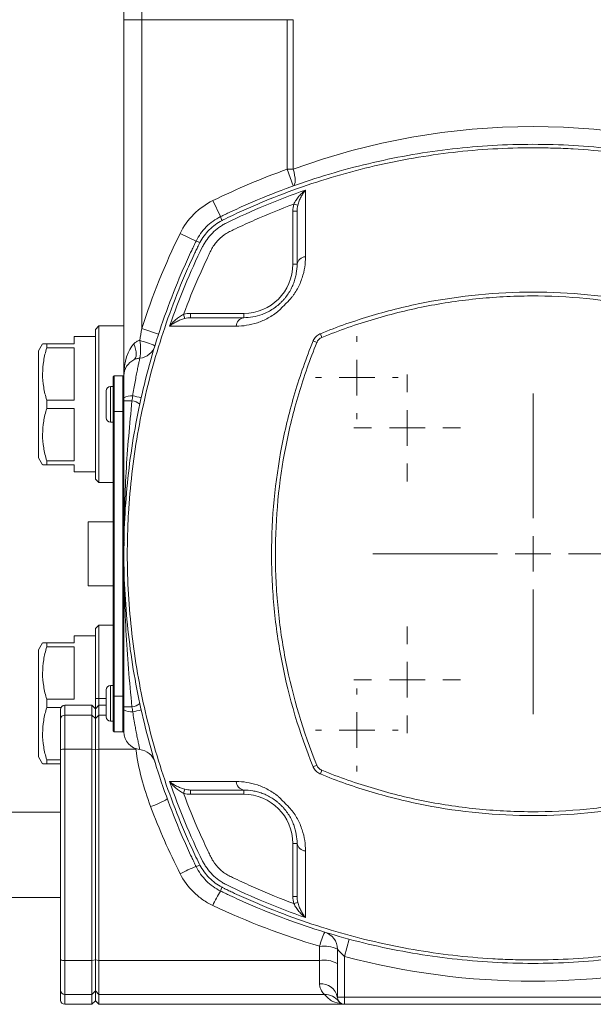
# Model space of a CAD drawing. Header units: millimetres. Extents: x 99 to 905, y -37 to 828.
# Tile 2 of 29: x 193 to 274, y -8 to 131. Entities that reach past the tile are written whole.
import ezdxf

# ---------------------------------------------------------------- set-up
doc = ezdxf.new("R2010")
doc.units = ezdxf.units.MM

# ---------------------------------------------------------------- blocks, each defined once
blk = doc.blocks.new('SW_CENTERMARKSYMBOL_19')
at = {"color": 0, "linetype": 'Continuous', "lineweight": 0}
for p, q in [((0, 5), (0, 22.5)), ((0, 0), (0, 2.5)), ((-5, 0), (-22.5, 0)), ((0, 0), (-2.5, 0)), ((0, 0), (0, -2.5)), ((0, 0), (2.5, 0)), ((5, 0), (22.5, 0)), ((0, -5), (0, -22.5))]:
    blk.add_line(p, q, dxfattribs=at)
blk = doc.blocks.new('SW_CENTERMARKSYMBOL_20')
at = {"color": 0, "linetype": 'Continuous', "lineweight": 0}
for p, q in [((0, 5), (0, 7.5)), ((0, 0), (0, 2.5)), ((-5, 0), (-7.5, 0)), ((0, 0), (-2.5, 0)), ((0, 0), (0, -2.5)), ((0, 0), (2.5, 0)), ((5, 0), (7.5, 0)), ((0, -5), (0, -7.5))]:
    blk.add_line(p, q, dxfattribs=at)
blk = doc.blocks.new('SW_CENTERMARKSYMBOL_23')
at = {"color": 0, "linetype": 'Continuous', "lineweight": 0}
for p, q in [((0, 5), (0, 5.82)), ((0, 0), (0, 2.5)), ((-5, 0), (-5.82, 0)), ((0, 0), (-2.5, 0)), ((0, 0), (0, -2.5)), ((0, 0), (2.5, 0)), ((5, 0), (5.82, 0)), ((0, -5), (0, -5.82))]:
    blk.add_line(p, q, dxfattribs=at)
blk = doc.blocks.new('SW_CENTERMARKSYMBOL_24')
at = {"color": 0, "linetype": 'Continuous', "lineweight": 0}
for p, q in [((0, 5), (0, 5.82)), ((0, 0), (0, 2.5)), ((-5, 0), (-5.82, 0)), ((0, 0), (-2.5, 0)), ((0, 0), (0, -2.5)), ((0, 0), (2.5, 0)), ((5, 0), (5.82, 0)), ((0, -5), (0, -5.82))]:
    blk.add_line(p, q, dxfattribs=at)
blk = doc.blocks.new('SW_CENTERMARKSYMBOL_27')
at = {"color": 0, "linetype": 'Continuous', "lineweight": 0}
for p, q in [((0, 5), (0, 7.5)), ((0, 0), (0, 2.5)), ((-5, 0), (-7.5, 0)), ((0, 0), (-2.5, 0)), ((0, 0), (0, -2.5)), ((0, 0), (2.5, 0)), ((5, 0), (7.5, 0)), ((0, -5), (0, -7.5))]:
    blk.add_line(p, q, dxfattribs=at)

msp = doc.modelspace()

# ---------------------------------------------------------------- linework, layer by layer
at = {"color": 7, "linetype": 'Continuous', "lineweight": 15}
for p, q in [((210.03, 155.12), (210.03, 130.56)), ((207.53, 130.56), (207.53, 153.06)), ((210.03, 130.56), (207.53, 130.56)), ((207.53, 80.56), (207.53, 130.56)), ((210.03, 130.56), (230.47, 130.56)), ((210.03, 130.56), (210.03, 87.18)), ((230.47, 130.56), (231.32, 130.56)), ((230.47, 109.56), (230.47, 130.56)), ((231.32, 130.56), (231.32, 109.56)), ((230.47, 109.56), (231.32, 107.21)), ((230.47, 109.56), (231.32, 109.56)), ((220.03, 105.15), (221.13, 102.91)), ((231.97, 104.5), (231.41, 104.66)), ((231.87, 103.67), (231.27, 103.67)), ((231.27, 96.22), (231.27, 103.67)), ((215.43, 100.56), (217.68, 99.46)), ((231.87, 96.22), (231.27, 96.22)), ((216.09, 88.62), (215.92, 89.18)), ((216.91, 88.72), (216.91, 89.32)), ((216.91, 89.32), (224.37, 89.32)), ((224.37, 88.72), (224.37, 89.32)), ((204.03, 87.56), (203.53, 87.06)), ((207.53, 87.56), (204.03, 87.56)), ((204.03, 87.56), (204.03, 65.56)), ((210.03, 87.18), (212.41, 86.41)), ((203.53, 86.06), (200.53, 86.06)), ((200.53, 85.06), (200.53, 86.06)), ((203.53, 66.06), (203.53, 87.06)), ((235.36, 85.94), (235.14, 86.47)), ((196.11, 85.06), (195.53, 84.06)), ((196.68, 84.48), (196.68, 85.06)), ((196.68, 85.06), (200.53, 85.06)), ((200.53, 84.48), (196.68, 84.48)), ((200.53, 77.14), (200.53, 84.48)), ((234.65, 85.23), (234.12, 85.45)), ((195.53, 69.06), (195.53, 84.06)), ((206.18, 80.56), (206.03, 80.41)), ((206.03, 75.56), (206.03, 80.41)), ((206.18, 80.56), (206.18, 75.56)), ((206.18, 80.56), (207.38, 80.56)), ((207.38, 75.56), (207.38, 80.56)), ((207.53, 80.41), (207.38, 80.56)), ((207.53, 77.48), (207.53, 80.56)), ((206.03, 79.06), (205.63, 79.06)), ((205.03, 76.56), (205.03, 78.46)), ((207.53, 77.48), (207.53, 75.56)), ((196.68, 75.98), (196.68, 77.14)), ((196.68, 77.14), (200.53, 77.14)), ((205.03, 74.66), (205.03, 76.56)), ((200.53, 75.98), (196.68, 75.98)), ((200.53, 68.64), (200.53, 75.98)), ((206.18, 75.56), (206.03, 75.56)), ((206.03, 35.56), (206.03, 75.56)), ((206.18, 75.56), (207.38, 75.56)), ((206.18, 75.56), (206.18, 35.56)), ((207.53, 75.56), (207.38, 75.56)), ((207.38, 35.56), (207.38, 75.56)), ((207.53, 75.56), (207.53, 55.73)), ((205.63, 74.06), (206.03, 74.06)), ((195.53, 69.06), (196.11, 68.06)), ((196.68, 68.06), (196.68, 68.64)), ((196.68, 68.64), (200.53, 68.64)), ((200.53, 68.06), (196.68, 68.06)), ((200.53, 67.06), (200.53, 68.06)), ((200.53, 67.06), (203.53, 67.06)), ((203.53, 66.06), (204.03, 65.56)), ((204.03, 65.56), (206.03, 65.56)), ((202.53, 60.06), (202.53, 51.06)), ((206.03, 60.06), (202.53, 60.06)), ((207.53, 55.38), (207.53, 35.56)), ((206.03, 51.06), (202.53, 51.06)), ((204.03, 45.56), (203.53, 45.06)), ((203.53, 35.24), (203.53, 45.06)), ((206.03, 45.56), (204.03, 45.56)), ((204.03, 45.56), (204.03, 35.27)), ((196.11, 43.06), (195.53, 42.06)), ((196.68, 42.48), (196.68, 43.06)), ((196.68, 43.06), (200.53, 43.06)), ((203.53, 44.06), (200.53, 44.06)), ((200.53, 43.06), (200.53, 44.06)), ((195.53, 27.06), (195.53, 42.06)), ((200.53, 42.48), (196.68, 42.48)), ((200.53, 35.14), (200.53, 42.48)), ((205.03, 34.56), (205.03, 36.46)), ((206.03, 37.06), (205.63, 37.06)), ((196.68, 33.98), (196.68, 35.14)), ((196.68, 35.14), (200.53, 35.14)), ((203.53, 35.24), (204.03, 35.27)), ((203.53, 33.81), (203.53, 35.24)), ((204.03, 35.27), (204.03, 34.31)), ((206.18, 35.56), (206.03, 35.56)), ((206.03, 30.71), (206.03, 35.56)), ((206.18, 35.56), (207.38, 35.56)), ((206.18, 35.56), (206.18, 30.56)), ((207.53, 35.56), (207.38, 35.56)), ((207.38, 30.56), (207.38, 35.56)), ((207.53, 35.56), (207.53, 33.64)), ((198.69, 33.98), (196.68, 33.98)), ((198.63, 32.33), (198.63, 33.71)), ((203.03, 34.31), (199.23, 34.31)), ((203.53, 33.81), (203.03, 34.31)), ((203.03, 32.92), (203.03, 34.31)), ((204.03, 34.31), (203.53, 33.81)), ((203.53, 32.43), (203.53, 33.81)), ((205.03, 34.31), (204.03, 34.31)), ((204.03, 34.31), (204.03, 32.92)), ((205.03, 32.66), (205.03, 34.56)), ((207.53, 30.56), (207.53, 33.64)), ((198.63, 28.03), (198.63, 32.33)), ((199.23, 32.92), (199.23, 28.14)), ((199.23, 32.92), (203.03, 32.92)), ((203.03, 28.14), (203.03, 32.92)), ((203.53, 32.43), (203.03, 32.92)), ((204.03, 32.92), (203.53, 32.43)), ((203.53, 28.05), (203.53, 32.43)), ((204.03, 32.92), (204.03, 28.14)), ((205.63, 32.06), (206.03, 32.06)), ((206.03, 30.71), (206.18, 30.56)), ((206.18, 30.56), (207.38, 30.56)), ((207.38, 30.56), (207.53, 30.71)), ((198.63, -1.41), (198.63, 28.03)), ((199.23, 28.14), (199.23, -1.52)), ((199.23, 28.14), (203.03, 28.14)), ((203.03, -1.52), (203.03, 28.14)), ((203.53, 28.05), (203.03, 28.14)), ((204.03, 28.14), (203.53, 28.05)), ((203.53, -1.43), (203.53, 28.05)), ((204.03, 28.14), (204.03, -1.52)), ((204.03, 28.14), (209.21, 28.14)), ((195.53, 27.06), (196.11, 26.06)), ((196.68, 26.06), (196.68, 26.64)), ((196.68, 26.64), (198.63, 26.64)), ((198.63, 26.06), (196.68, 26.06)), ((234.65, 25.89), (234.12, 25.67)), ((235.36, 25.18), (235.14, 24.65)), ((216.09, 22.5), (215.92, 21.94)), ((216.91, 22.4), (216.91, 21.8)), ((224.37, 22.4), (224.37, 21.8)), ((224.37, 21.8), (216.91, 21.8)), ((198.63, 19.31), (186.23, 19.31)), ((231.87, 14.9), (231.27, 14.9)), ((231.27, 7.45), (231.27, 14.9)), ((186.23, 7.31), (198.63, 7.31)), ((231.87, 7.45), (231.27, 7.45)), ((231.97, 6.62), (231.41, 6.46)), ((238.53, -0.96), (239.17, 1.46)), ((235.03, -1.52), (235.03, 0.45)), ((237.53, -6.69), (237.53, 0.05)), ((238.53, -0.96), (238.53, -6.69)), ((198.63, -5.71), (198.63, -1.41)), ((199.23, -1.52), (203.03, -1.52)), ((199.23, -1.52), (199.23, -6.3)), ((203.53, -1.43), (203.03, -1.52)), ((203.03, -6.3), (203.03, -1.52)), ((204.03, -1.52), (203.53, -1.43)), ((203.53, -5.81), (203.53, -1.43)), ((204.03, -1.52), (235.03, -1.52)), ((204.03, -1.52), (204.03, -6.3)), ((235.03, -4.84), (235.03, -1.52)), ((198.63, -7.09), (198.63, -5.71)), ((199.23, -6.3), (203.03, -6.3)), ((203.53, -5.81), (203.03, -6.3)), ((203.03, -7.69), (203.03, -6.3)), ((204.03, -6.3), (203.53, -5.81)), ((203.53, -7.19), (203.53, -5.81)), ((204.03, -6.3), (235.71, -6.3)), ((204.03, -6.3), (204.03, -7.69)), ((237.53, -6.69), (238.53, -6.69)), ((238.53, -7.69), (238.53, -6.69)), ((238.53, -6.69), (291.53, -6.69)), ((199.23, -7.69), (203.03, -7.69)), ((203.03, -7.69), (203.53, -7.19)), ((203.53, -7.19), (204.03, -7.69)), ((204.03, -7.69), (238.53, -7.69)), ((291.53, -7.69), (238.53, -7.69))]:
    msp.add_line(p, q, dxfattribs=at)
at = {"color": 8, "linetype": 'Continuous', "lineweight": 15}
for p, q in [((205.63, 74.06), (205.63, 79.06)), ((207.53, 55.98), (207.55, 57.3)), ((205.63, 32.06), (205.63, 37.06)), ((204.03, 35.27), (205.03, 35.27)), ((199.23, 34.31), (199.23, 32.92)), ((204.03, 32.92), (205.03, 32.92)), ((209.21, 28.14), (209.34, 28.16)), ((199.23, -6.3), (199.23, -7.69))]:
    msp.add_line(p, q, dxfattribs=at)
at = {"color": 7, "linetype": 'Continuous', "lineweight": 15, "flags": 128}
for points in [[(231.32, 109.56), (231.44, 109.13), (231.53, 108.72), (231.58, 108.33), (231.6, 107.98), (231.58, 107.69), (231.53, 107.46), (231.44, 107.29), (231.32, 107.21)], [(208.94, 82.81), (209.08, 82.92), (209.18, 83.09), (209.24, 83.32), (209.26, 83.6), (209.24, 83.93), (209.18, 84.28), (209.08, 84.67), (208.94, 85.06)]]:
    msp.add_lwpolyline(points, dxfattribs=at)
at = {"color": 7, "linetype": 'Continuous', "lineweight": 15}
for centre, radius, start, end in [((265.03, 13.06), 102.5, 109.7012, 116.0413), ((224.42, 96.17), 10, 116.0413, 153.9587), ((223.03, 103.28), 1.94, 191.1768, 208.1173), ((307.53, 55.56), 102.5, 153.9587, 162.0302), ((217.31, 97.58), 1.92, 61.865, 78.9689), ((233.11, 96.01), 1.26, 92.5837, 170.382), ((224.37, 96.22), 6.9, 270, 360), ((224.58, 87.48), 1.26, 99.6183, 177.4163), ((205.11, 68.48), 17.66, 67.4023, 74.709), ((202.97, 84.28), 6.91, 349.6572, 10.3428), ((209.51, 85.52), 2.5, 275.9169, 342.979), ((210.03, 80.56), 2.5, 115.8419, 180), ((205.63, 78.46), 0.6, 90, 180), ((208.58, 75.56), 2.19, 84.9259, 118.6559), ((204.11, 56.02), 22.22, 74.7525, 77.8914), ((208.48, 62.49), 14.57, 89.2508, 93.7471), ((208.42, 75.07), 2, 48.1601, 82.865), ((205.63, 74.66), 0.6, 180, 270), ((205.63, 36.46), 0.6, 90, 180), ((199.23, 33.71), 0.6, 90, 180), ((208.48, 48.63), 14.57, 266.2529, 270.7492), ((208.58, 35.56), 2.19, 241.3441, 275.0741), ((208.42, 36.05), 2, 277.135, 311.8399), ((204.11, 55.1), 22.22, 282.1086, 285.2475), ((199.22, 32.33), 0.595, 89.5035, 179.4948), ((205.63, 32.66), 0.6, 180, 270), ((210.03, 30.56), 2.5, 180, 264.0331), ((199.08, 27.25), 0.904, 80.7828, 120.2208), ((209.51, 25.59), 2.5, 17.0028, 84.0331), ((224.58, 23.64), 1.26, 182.5837, 260.382), ((209.04, 28.11), 8.33, 285.6289, 303.4537), ((224.37, 14.9), 6.9, 360, 90), ((233.11, 15.11), 1.26, 189.6183, 267.4163), ((224.99, -7.52), 20.53, 110.8591, 117.7424), ((217.3, 13.56), 1.94, 281.1768, 298.1173), ((223.01, 7.84), 1.92, 151.865, 168.9689), ((233.13, 0.39), 14.33, 146.9178, 156.1349), ((245.25, -2.18), 10.56, 154.0405, 165.5583), ((235.03, 0.05), 2.5, 360, 72.9814), ((235.64, -3.74), 4.23, 63.4675, 98.2687), ((265.03, 98.06), 102.5, 255.0168, 284.9832), ((199.08, -0.63), 0.904, 239.7792, 279.2172), ((235.63, -5.24), 3.77, 59.7792, 99.2172), ((235.31, -7.07), 2.25, 9.8202, 97.2421), ((199.22, -5.71), 0.595, 180.5052, 270.4965), ((235.78, -8.72), 2.42, 36.4921, 91.7464), ((238.53, -6.69), 1, 180, 270), ((199.23, -7.09), 0.6, 180, 270)]:
    msp.add_arc(centre, radius, start, end, dxfattribs=at)
for centre, major_axis, ratio, start_param, end_param in [((265.03, 13.06), (0, 102.5), 0.97561, 5.939334, 6.627036), ((210.03, 80.56), (0, 5), 0.5, 0.451027, 1.570796)]:
    msp.add_ellipse(centre, major_axis=major_axis, ratio=ratio, start_param=start_param, end_param=end_param, dxfattribs=at)
for points, knots in [([(221.13, 102.91), (221.23, 102.96), (221.34, 103.01), (221.56, 103.12), (221.88, 103.27), (222.63, 103.63), (224.14, 104.33), (225.45, 104.9), (228.09, 106.01), (229.86, 106.69), (233.46, 107.97), (235.27, 108.55), (238.91, 109.61), (240.74, 110.08), (246.25, 111.35), (249.95, 111.99), (257.44, 112.84), (261.21, 113.06), (266.93, 113.06), (268.84, 113), (272.62, 112.79), (274.5, 112.63), (280.11, 111.99), (283.82, 111.35), (291.16, 109.66), (294.8, 108.6), (300.19, 106.69), (301.97, 106.01), (304.6, 104.9), (305.48, 104.52), (306.78, 103.93), (307.43, 103.63), (308.18, 103.27), (308.5, 103.12), (308.72, 103.01), (308.82, 102.96), (308.93, 102.91)], [0, 0, 0, 0, 0.003906, 0.003906, 0.007812, 0.015625, 0.03125, 0.0625, 0.0625, 0.125, 0.125, 0.1875, 0.1875, 0.25, 0.25, 0.375, 0.375, 0.5, 0.5, 0.5625, 0.5625, 0.625, 0.625, 0.75, 0.75, 0.875, 0.875, 0.9375, 0.9375, 0.96875, 0.96875, 0.984375, 0.992187, 0.996094, 0.996094, 1, 1, 1, 1]), ([(308.56, 102.46), (308.51, 102.49), (308.45, 102.52), (308.35, 102.57), (308.19, 102.65), (307.81, 102.83), (307.07, 103.18), (305.57, 103.88), (304.27, 104.44), (301.66, 105.54), (299.89, 106.22), (294.54, 108.12), (290.94, 109.17), (283.66, 110.86), (279.99, 111.5), (274.42, 112.14), (272.55, 112.3), (269.74, 112.47), (268.8, 112.51), (266.92, 112.56), (265.97, 112.57), (261.24, 112.57), (257.5, 112.36), (250.08, 111.5), (246.4, 110.86), (240.94, 109.6), (239.13, 109.12), (235.52, 108.07), (233.73, 107.49), (230.16, 106.22), (228.4, 105.54), (225.79, 104.44), (224.92, 104.06), (223.2, 103.28), (222.35, 102.88), (221.5, 102.46)], [0, 0, 0, 0, 0.001953, 0.001953, 0.003906, 0.007813, 0.015625, 0.03125, 0.0625, 0.0625, 0.125, 0.125, 0.25, 0.25, 0.375, 0.375, 0.4375, 0.4375, 0.46875, 0.46875, 0.5, 0.5, 0.625, 0.625, 0.75, 0.75, 0.8125, 0.8125, 0.875, 0.875, 0.9375, 0.9375, 0.96875, 0.96875, 1, 1, 1, 1]), ([(231.41, 104.66), (231.5, 104.87), (231.62, 105.06), (231.87, 105.42), (232, 105.6), (232.28, 105.92), (232.43, 106.08), (232.73, 106.37), (232.89, 106.5), (233.04, 106.63)], [0, 0, 0, 0, 0.25, 0.25, 0.5, 0.5, 0.75, 0.75, 1, 1, 1, 1]), ([(231.97, 104.5), (232.03, 104.72), (232.1, 104.92), (232.25, 105.31), (232.34, 105.5), (232.52, 105.85), (232.62, 106.02), (232.83, 106.34), (232.93, 106.49), (233.04, 106.63)], [0, 0, 0, 0, 0.25, 0.25, 0.5, 0.5, 0.75, 0.75, 1, 1, 1, 1]), ([(233.04, 106.63), (233.04, 105.23), (233.04, 103.74), (233.05, 100.61), (233.05, 98.98), (233.06, 97.27)], [0, 0, 0, 0, 0.5, 0.5, 1, 1, 1, 1]), ([(231.41, 104.66), (229.56, 103.98), (227.73, 103.24), (225.02, 102.04), (224.12, 101.63), (223.01, 101.1), (222.78, 100.99), (222.45, 100.83), (222.34, 100.78), (222.12, 100.66), (222.02, 100.6), (221.5, 100.27), (221.13, 99.97), (220.61, 99.43), (220.45, 99.24), (220.16, 98.84), (220.03, 98.64), (219.79, 98.22), (219.69, 98), (219.48, 97.57), (218.97, 96.49), (218.47, 95.4), (217.31, 92.76), (216.59, 90.98), (215.92, 89.18)], [0, 0, 0, 0, 0.25, 0.25, 0.375, 0.375, 0.40625, 0.40625, 0.421875, 0.421875, 0.4375, 0.4375, 0.5, 0.5, 0.53125, 0.53125, 0.5625, 0.5625, 0.59375, 0.59375, 0.625, 0.75, 0.75, 1, 1, 1, 1]), ([(217.68, 99.46), (217.86, 99.84), (218.08, 100.19), (218.55, 100.86), (218.82, 101.18), (219.7, 102.06), (220.38, 102.54), (221.13, 102.91)], [0, 0, 0, 0, 0.25, 0.25, 0.5, 0.5, 1, 1, 1, 1]), ([(221.32, 102.37), (220.66, 102.02), (220.06, 101.58), (219.27, 100.79), (219.03, 100.51), (218.59, 99.91), (218.39, 99.6), (218.22, 99.27)], [0, 0, 0, 0, 0.5, 0.5, 0.75, 0.75, 1, 1, 1, 1]), ([(221.5, 102.46), (221.5, 102.46), (221.5, 102.46), (221.5, 102.46), (221.44, 102.43), (221.38, 102.4), (221.32, 102.37)], [-0.0000000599, -0.0000000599, -0.0000000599, -0.0000000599, 0, 0, 0, 0.0002023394, 0.0002023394, 0.0002023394, 0.0002023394]), ([(218.59, 98.7), (218.68, 98.87), (218.78, 99.05), (218.99, 99.38), (219.1, 99.55), (219.44, 100.02), (219.7, 100.33), (220.26, 100.88), (220.56, 101.14), (221.04, 101.49), (221.2, 101.6), (221.54, 101.81), (221.72, 101.9), (221.89, 101.99)], [0, 0, 0, 0, 0.125, 0.125, 0.25, 0.25, 0.5, 0.5, 0.75, 0.75, 0.875, 0.875, 1, 1, 1, 1]), ([(217.68, 11.66), (217.63, 11.76), (217.58, 11.87), (217.47, 12.09), (217.32, 12.41), (216.96, 13.16), (216.26, 14.68), (215.69, 15.98), (214.58, 18.62), (213.9, 20.4), (212.62, 23.99), (212.04, 25.8), (210.98, 29.44), (210.51, 31.27), (209.24, 36.78), (208.6, 40.48), (207.75, 47.97), (207.53, 51.75), (207.53, 57.46), (207.58, 59.37), (207.8, 63.15), (207.96, 65.03), (208.6, 70.64), (209.24, 74.35), (210.93, 81.69), (211.99, 85.33), (213.89, 90.72), (214.58, 92.5), (215.69, 95.13), (216.07, 96.01), (216.66, 97.31), (216.96, 97.96), (217.32, 98.71), (217.47, 99.03), (217.58, 99.25), (217.63, 99.35), (217.68, 99.46)], [0, 0, 0, 0, 0.003906, 0.003906, 0.007813, 0.015625, 0.03125, 0.0625, 0.0625, 0.125, 0.125, 0.1875, 0.1875, 0.25, 0.25, 0.375, 0.375, 0.5, 0.5, 0.5625, 0.5625, 0.625, 0.625, 0.75, 0.75, 0.875, 0.875, 0.9375, 0.9375, 0.96875, 0.96875, 0.984375, 0.992188, 0.996094, 0.996094, 1, 1, 1, 1]), ([(218.12, 99.09), (218.1, 99.04), (218.07, 98.98), (218.02, 98.88), (217.94, 98.72), (217.76, 98.35), (217.41, 97.6), (216.71, 96.1), (216.14, 94.8), (215.05, 92.19), (214.36, 90.42), (212.47, 85.08), (211.41, 81.47), (209.73, 74.2), (209.09, 70.52), (208.45, 64.95), (208.28, 63.09), (208.12, 60.27), (208.08, 59.33), (208.03, 57.45), (208.01, 56.5), (208.01, 51.78), (208.23, 48.03), (209.09, 40.61), (209.72, 36.93), (210.99, 31.47), (211.46, 29.66), (212.52, 26.05), (213.1, 24.26), (214.36, 20.69), (215.05, 18.93), (216.15, 16.32), (216.52, 15.45), (217.3, 13.73), (217.71, 12.88), (218.12, 12.03)], [0, 0, 0, 0, 0.001953, 0.001953, 0.003906, 0.007812, 0.015625, 0.03125, 0.0625, 0.0625, 0.125, 0.125, 0.25, 0.25, 0.375, 0.375, 0.4375, 0.4375, 0.46875, 0.46875, 0.5, 0.5, 0.625, 0.625, 0.75, 0.75, 0.8125, 0.8125, 0.875, 0.875, 0.9375, 0.9375, 0.96875, 0.96875, 1, 1, 1, 1]), ([(218.22, 99.27), (218.19, 99.21), (218.15, 99.15), (218.12, 99.09), (218.12, 99.09), (218.12, 99.09), (218.12, 99.09)], [0, 0, 0, 0, 0.0002029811, 0.0002029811, 0.0002029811, 0.0002030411, 0.0002030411, 0.0002030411, 0.0002030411]), ([(233.06, 97.27), (233.06, 96.79), (233.02, 96.3), (232.87, 95.31), (232.75, 94.81), (232.41, 93.79), (232.19, 93.28), (231.78, 92.53), (231.62, 92.28), (231.37, 91.91), (231.29, 91.79), (231.11, 91.55), (231.01, 91.43), (230.91, 91.31)], [0, 0, 0, 0, 0.25, 0.25, 0.5, 0.5, 0.75, 0.75, 0.875, 0.875, 0.9375, 0.9375, 1, 1, 1, 1]), ([(224.37, 88.72), (224.78, 88.72), (225.21, 88.75), (226.07, 88.9), (226.51, 89.02), (227.19, 89.27), (227.42, 89.36), (227.87, 89.58), (228.1, 89.71), (228.55, 89.98), (228.77, 90.14), (229.1, 90.4), (229.21, 90.49), (229.43, 90.68), (229.54, 90.79), (229.76, 91.01), (229.87, 91.12), (230.02, 91.28), (230.07, 91.34), (230.16, 91.45), (230.2, 91.51), (230.42, 91.78), (230.58, 92.01), (230.87, 92.46), (230.99, 92.69), (231.22, 93.15), (231.31, 93.37), (231.48, 93.83), (231.56, 94.06), (231.67, 94.5), (231.72, 94.72), (231.84, 95.38), (231.87, 95.8), (231.87, 96.22)], [0, 0, 0, 0, 0.125, 0.125, 0.25, 0.25, 0.3125, 0.3125, 0.375, 0.375, 0.4375, 0.4375, 0.46875, 0.46875, 0.5, 0.5, 0.53125, 0.53125, 0.546875, 0.546875, 0.5625, 0.5625, 0.625, 0.625, 0.6875, 0.6875, 0.75, 0.75, 0.8125, 0.8125, 0.875, 0.875, 1, 1, 1, 1]), ([(230.91, 91.31), (230.78, 91.18), (230.64, 91.04), (230.37, 90.77), (230.24, 90.63), (229.96, 90.35), (229.82, 90.22), (229.54, 89.94), (229.41, 89.81), (229.28, 89.67)], [0, 0, 0, 0, 0.25, 0.25, 0.5, 0.5, 0.75, 0.75, 1, 1, 1, 1]), ([(235.14, 86.47), (236.33, 86.95), (237.53, 87.41), (239.96, 88.26), (241.19, 88.65), (244.87, 89.75), (247.35, 90.36), (254.84, 91.81), (259.9, 92.31), (270.19, 92.31), (275.26, 91.81), (281.52, 90.59), (282.77, 90.31), (285.25, 89.7), (286.49, 89.36), (290.19, 88.26), (292.61, 87.41), (294.99, 86.43)], [0, 0, 0, 0, 0.0625, 0.0625, 0.125, 0.125, 0.25, 0.25, 0.5, 0.5, 0.75, 0.75, 0.8125, 0.8125, 0.875, 0.875, 1, 1, 1, 1]), ([(295.57, 84.84), (295.51, 84.99), (295.45, 85.14), (295.32, 85.44), (295.23, 85.58), (295.05, 85.75), (294.99, 85.8), (294.85, 85.88), (294.77, 85.91), (294.55, 86), (294.39, 86.07), (293.64, 86.37), (293.03, 86.6), (291.19, 87.29), (289.96, 87.71), (287.47, 88.5), (286.22, 88.86), (283.7, 89.52), (282.43, 89.82), (276.09, 91.15), (270.95, 91.72), (264.43, 91.78), (263.12, 91.75), (260.53, 91.65), (259.24, 91.56), (255.38, 91.21), (252.82, 90.85), (247.75, 89.88), (245.23, 89.27), (241.49, 88.16), (240.25, 87.76), (237.79, 86.9), (236.56, 86.43), (235.36, 85.94)], [0, 0, 0, 0, 0.007813, 0.007813, 0.015625, 0.015625, 0.019531, 0.019531, 0.023438, 0.023438, 0.03125, 0.03125, 0.0625, 0.0625, 0.125, 0.125, 0.1875, 0.1875, 0.25, 0.25, 0.5, 0.5, 0.5625, 0.5625, 0.625, 0.625, 0.75, 0.75, 0.875, 0.875, 0.9375, 0.9375, 1, 1, 1, 1]), ([(215.92, 89.18), (215.72, 89.08), (215.53, 88.97), (215.16, 88.72), (214.99, 88.59), (214.66, 88.31), (214.51, 88.16), (214.22, 87.86), (214.08, 87.7), (213.96, 87.54)], [0, 0, 0, 0, 0.25, 0.25, 0.5, 0.5, 0.75, 0.75, 1, 1, 1, 1]), ([(216.09, 88.62), (215.87, 88.56), (215.67, 88.49), (215.28, 88.34), (215.09, 88.25), (214.73, 88.06), (214.57, 87.97), (214.25, 87.76), (214.1, 87.65), (213.96, 87.54)], [0, 0, 0, 0, 0.25, 0.25, 0.5, 0.5, 0.75, 0.75, 1, 1, 1, 1]), ([(216.91, 88.72), (218.06, 88.72), (219.26, 88.72), (221.75, 88.72), (223.03, 88.72), (224.37, 88.72)], [0, 0, 0, 0, 0.5, 0.5, 1, 1, 1, 1]), ([(229.28, 89.67), (228.81, 89.28), (228.31, 88.95), (227.56, 88.54), (227.31, 88.41), (226.8, 88.19), (226.55, 88.09), (225.78, 87.84), (225.28, 87.72), (224.29, 87.57), (223.8, 87.53), (223.32, 87.53)], [0, 0, 0, 0, 0.25, 0.25, 0.375, 0.375, 0.5, 0.5, 0.75, 0.75, 1, 1, 1, 1]), ([(223.32, 87.53), (221.61, 87.54), (219.97, 87.54), (216.85, 87.54), (215.36, 87.54), (213.96, 87.54)], [0, 0, 0, 0, 0.5, 0.5, 1, 1, 1, 1]), ([(234.15, 85.52), (234.2, 85.62), (234.26, 85.72), (234.39, 85.89), (234.46, 85.98), (234.69, 86.21), (234.87, 86.34), (235.06, 86.43)], [0, 0, 0, 0, 0.25, 0.25, 0.5, 0.5, 1, 1, 1, 1]), ([(235.36, 85.94), (235.28, 85.91), (235.2, 85.87), (235.05, 85.79), (234.98, 85.73), (234.86, 85.61), (234.8, 85.54), (234.74, 85.43), (234.72, 85.39), (234.68, 85.31), (234.66, 85.27), (234.65, 85.23)], [0, 0, 0, 0, 0.25, 0.25, 0.5, 0.5, 0.75, 0.75, 0.875, 0.875, 1, 1, 1, 1]), ([(235.06, 86.43), (235.06, 86.43), (235.06, 86.43), (235.06, 86.43), (235.09, 86.44), (235.12, 86.46), (235.14, 86.47)], [-0.00000006, -0.00000006, -0.00000006, -0.00000006, 0, 0, 0, 0.00008441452, 0.00008441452, 0.00008441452, 0.00008441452]), ([(196.68, 84.48), (196.5, 83.88), (196.36, 83.28), (196.16, 82.06), (196.11, 81.44), (196.1, 80.2), (196.16, 79.58), (196.36, 78.35), (196.5, 77.74), (196.68, 77.14)], [0, 0, 0, 0, 0.25, 0.25, 0.5, 0.5, 0.75, 0.75, 1, 1, 1, 1]), ([(196.16, 85.06), (196.14, 85.06), (196.1, 85.06), (196.37, 85.06), (196.63, 85.06), (196.68, 85.06)], [0, 0, 0, 0, 0.249651, 0.842173, 1, 1, 1, 1]), ([(208.94, 85.06), (209.05, 85.17), (209.17, 85.27), (209.45, 85.43), (209.6, 85.49), (209.77, 85.52)], [0, 0, 0, 0, 0.5, 0.5, 1, 1, 1, 1]), ([(234.12, 25.67), (232.18, 30.44), (230.73, 35.32), (229.27, 42.8), (228.9, 45.32), (228.53, 49.14), (228.44, 50.43), (228.31, 52.99), (228.28, 54.27), (228.28, 60.66), (228.77, 65.71), (229.98, 71.96), (230.25, 73.21), (230.86, 75.69), (231.2, 76.93), (232.3, 80.63), (233.15, 83.06), (234.12, 85.45)], [0, 0, 0, 0, 0.25, 0.25, 0.375, 0.375, 0.4375, 0.4375, 0.5, 0.5, 0.75, 0.75, 0.8125, 0.8125, 0.875, 0.875, 1, 1, 1, 1]), ([(234.65, 85.23), (233.68, 82.87), (232.83, 80.46), (231.74, 76.79), (231.4, 75.55), (230.79, 73.08), (230.52, 71.85), (229.31, 65.64), (228.82, 60.62), (228.82, 54.29), (228.85, 53.01), (228.98, 50.47), (229.07, 49.19), (229.44, 45.4), (229.81, 42.89), (231.27, 35.47), (232.72, 30.62), (234.65, 25.89)], [0, 0, 0, 0, 0.125, 0.125, 0.1875, 0.1875, 0.25, 0.25, 0.5, 0.5, 0.5625, 0.5625, 0.625, 0.625, 0.75, 0.75, 1, 1, 1, 1]), ([(234.12, 85.45), (234.13, 85.47), (234.14, 85.5), (234.15, 85.52), (234.15, 85.52), (234.15, 85.52), (234.15, 85.52)], [0, 0, 0, 0, 0.00008451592, 0.00008451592, 0.00008451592, 0.00008457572, 0.00008457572, 0.00008457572, 0.00008457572]), ([(208.77, 77.74), (208.82, 78.08), (208.88, 78.42), (208.99, 79.09), (209.05, 79.42), (209.16, 80.04), (209.22, 80.34), (209.33, 80.9), (209.38, 81.17), (209.47, 81.65), (209.52, 81.87), (209.6, 82.25), (209.63, 82.42), (209.69, 82.7), (209.72, 82.81), (209.75, 82.97), (209.76, 83.02), (209.77, 83.04)], [0, 0, 0, 0, 0.125, 0.125, 0.25, 0.25, 0.375, 0.375, 0.5, 0.5, 0.625, 0.625, 0.75, 0.75, 0.875, 0.875, 1, 1, 1, 1]), ([(209.77, 83.04), (209.61, 83.02), (209.46, 82.99), (209.19, 82.92), (209.06, 82.87), (208.94, 82.81)], [0, 0, 0, 0, 0.5, 0.5, 1, 1, 1, 1]), ([(207.53, 77.02), (207.53, 75.22), (207.53, 73.42), (207.53, 69.83), (207.53, 68.04), (207.53, 62.68), (207.53, 59.12), (207.53, 55.56)], [0, 0, 0, 0, 0.25, 0.25, 0.5, 0.5, 1, 1, 1, 1]), ([(196.68, 75.98), (196.5, 75.38), (196.36, 74.78), (196.16, 73.56), (196.11, 72.94), (196.1, 71.7), (196.16, 71.08), (196.36, 69.85), (196.5, 69.24), (196.68, 68.64)], [0, 0, 0, 0, 0.25, 0.25, 0.5, 0.5, 0.75, 0.75, 1, 1, 1, 1]), ([(196.68, 68.06), (196.63, 68.06), (196.38, 68.06), (196.11, 68.06), (196.15, 68.06), (196.16, 68.06)], [0, 0, 0, 0, 0.157822, 0.73546, 1, 1, 1, 1]), ([(208.67, 34.07), (208.49, 35.85), (208.32, 37.64), (208.04, 41.22), (207.92, 43.01), (207.63, 48.38), (207.53, 51.97), (207.53, 55.56)], [0, 0, 0, 0, 0.25, 0.25, 0.5, 0.5, 1, 1, 1, 1]), ([(207.53, 34.1), (207.53, 35.9), (207.53, 37.7), (207.53, 41.29), (207.53, 43.08), (207.53, 48.44), (207.53, 52), (207.53, 55.56)], [0, 0, 0, 0, 0.25, 0.25, 0.5, 0.5, 1, 1, 1, 1]), ([(196.16, 43.06), (196.14, 43.06), (196.1, 43.06), (196.37, 43.06), (196.63, 43.06), (196.68, 43.06)], [0, 0, 0, 0, 0.249651, 0.842173, 1, 1, 1, 1]), ([(196.68, 42.48), (196.5, 41.88), (196.36, 41.28), (196.16, 40.06), (196.11, 39.44), (196.1, 38.2), (196.16, 37.58), (196.36, 36.35), (196.5, 35.74), (196.68, 35.14)], [0, 0, 0, 0, 0.25, 0.25, 0.5, 0.5, 0.75, 0.75, 1, 1, 1, 1]), ([(196.68, 33.98), (196.5, 33.38), (196.36, 32.78), (196.16, 31.56), (196.11, 30.94), (196.1, 29.7), (196.16, 29.08), (196.36, 27.85), (196.5, 27.24), (196.68, 26.64)], [0, 0, 0, 0, 0.25, 0.25, 0.5, 0.5, 0.75, 0.75, 1, 1, 1, 1]), ([(209.77, 28.07), (209.77, 28.07), (209.76, 28.11), (209.73, 28.24), (209.71, 28.34), (209.66, 28.6), (209.62, 28.76), (209.54, 29.14), (209.5, 29.36), (209.4, 29.85), (209.34, 30.11), (209.26, 30.54), (209.23, 30.69), (209.18, 31), (209.15, 31.16), (209.06, 31.64), (209, 31.98), (208.88, 32.67), (208.83, 33.02), (208.77, 33.38)], [0, 0, 0, 0, 0.125, 0.125, 0.25, 0.25, 0.375, 0.375, 0.5, 0.5, 0.625, 0.625, 0.6875, 0.6875, 0.75, 0.75, 0.875, 0.875, 1, 1, 1, 1]), ([(211.28, 20.09), (210.79, 21.4), (210.36, 22.73), (209.66, 25.41), (209.39, 26.77), (209.21, 28.14)], [0, 0, 0, 0, 0.5, 0.5, 1, 1, 1, 1]), ([(211.45, 27.15), (211.49, 27.1), (211.6, 26.97), (211.73, 26.75), (211.82, 26.54), (211.87, 26.41), (211.89, 26.36), (211.89, 26.35), (211.89, 26.34), (211.9, 26.33), (211.9, 26.32), (211.9, 26.33), (211.89, 26.36), (211.85, 26.47), (211.84, 26.53)], [0, 0, 0, 0, 0.072882, 0.198598, 0.286704, 0.336746, 0.347374, 0.353686, 0.359826, 0.369218, 0.388757, 0.44825, 0.718462, 1, 1, 1, 1]), ([(235.36, 25.18), (236.56, 24.68), (237.78, 24.22), (240.25, 23.36), (241.49, 22.96), (245.24, 21.85), (247.76, 21.23), (252.83, 20.26), (255.39, 19.9), (259.26, 19.55), (260.55, 19.47), (263.14, 19.36), (264.45, 19.34), (268.36, 19.38), (270.95, 19.53), (276.09, 20.09), (278.64, 20.5), (282.44, 21.3), (283.7, 21.6), (286.22, 22.26), (287.47, 22.62), (289.96, 23.41), (291.19, 23.83), (293.03, 24.51), (293.64, 24.75), (294.39, 25.05), (294.54, 25.11), (294.77, 25.21), (294.85, 25.24), (294.99, 25.32), (295.05, 25.37), (295.17, 25.48), (295.23, 25.54), (295.32, 25.68), (295.35, 25.75), (295.45, 25.98), (295.51, 26.13), (295.57, 26.28)], [0, 0, 0, 0, 0.0625, 0.0625, 0.125, 0.125, 0.25, 0.25, 0.375, 0.375, 0.4375, 0.4375, 0.5, 0.5, 0.625, 0.625, 0.75, 0.75, 0.8125, 0.8125, 0.875, 0.875, 0.9375, 0.9375, 0.96875, 0.96875, 0.976562, 0.976562, 0.980469, 0.980469, 0.984375, 0.984375, 0.988281, 0.988281, 0.992187, 0.992187, 1, 1, 1, 1]), ([(196.68, 26.06), (196.63, 26.06), (196.38, 26.06), (196.11, 26.06), (196.15, 26.06), (196.16, 26.06)], [0, 0, 0, 0, 0.157822, 0.73546, 1, 1, 1, 1]), ([(234.15, 25.59), (234.15, 25.59), (234.15, 25.59), (234.15, 25.59), (234.14, 25.62), (234.13, 25.65), (234.12, 25.67)], [-0.00000006, -0.00000006, -0.00000006, -0.00000006, 0, 0, 0, 0.00008441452, 0.00008441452, 0.00008441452, 0.00008441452]), ([(235.06, 24.69), (234.96, 24.73), (234.87, 24.79), (234.69, 24.92), (234.61, 24.99), (234.38, 25.22), (234.25, 25.4), (234.15, 25.59)], [0, 0, 0, 0, 0.25, 0.25, 0.5, 0.5, 1, 1, 1, 1]), ([(234.65, 25.89), (234.68, 25.81), (234.71, 25.73), (234.8, 25.58), (234.86, 25.51), (234.98, 25.39), (235.05, 25.34), (235.16, 25.27), (235.2, 25.25), (235.27, 25.21), (235.31, 25.19), (235.36, 25.18)], [0, 0, 0, 0, 0.25, 0.25, 0.5, 0.5, 0.75, 0.75, 0.875, 0.875, 1, 1, 1, 1]), ([(213.96, 23.58), (215.36, 23.58), (216.85, 23.58), (219.97, 23.58), (221.61, 23.58), (223.32, 23.59)], [0, 0, 0, 0, 0.5, 0.5, 1, 1, 1, 1]), ([(216.09, 22.5), (215.87, 22.56), (215.67, 22.63), (215.28, 22.78), (215.09, 22.87), (214.73, 23.05), (214.57, 23.15), (214.25, 23.36), (214.1, 23.47), (213.96, 23.58)], [0, 0, 0, 0, 0.25, 0.25, 0.5, 0.5, 0.75, 0.75, 1, 1, 1, 1]), ([(215.92, 21.94), (215.72, 22.04), (215.53, 22.15), (215.16, 22.4), (214.99, 22.53), (214.66, 22.81), (214.51, 22.96), (214.22, 23.26), (214.08, 23.42), (213.96, 23.58)], [0, 0, 0, 0, 0.25, 0.25, 0.5, 0.5, 0.75, 0.75, 1, 1, 1, 1]), ([(223.32, 23.59), (223.8, 23.59), (224.29, 23.55), (225.27, 23.4), (225.78, 23.28), (226.8, 22.94), (227.31, 22.72), (228.06, 22.31), (228.31, 22.16), (228.68, 21.91), (228.8, 21.82), (229.04, 21.64), (229.16, 21.54), (229.28, 21.45)], [0, 0, 0, 0, 0.25, 0.25, 0.5, 0.5, 0.75, 0.75, 0.875, 0.875, 0.9375, 0.9375, 1, 1, 1, 1]), ([(235.14, 24.65), (235.12, 24.66), (235.09, 24.67), (235.06, 24.69), (235.06, 24.69), (235.06, 24.69), (235.06, 24.69)], [0, 0, 0, 0, 0.00008451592, 0.00008451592, 0.00008451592, 0.00008457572, 0.00008457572, 0.00008457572, 0.00008457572]), ([(294.99, 24.69), (292.61, 23.71), (290.19, 22.86), (285.26, 21.39), (282.78, 20.78), (275.27, 19.31), (270.2, 18.81), (259.92, 18.81), (254.85, 19.3), (247.36, 20.76), (244.88, 21.37), (239.95, 22.83), (237.52, 23.68), (235.14, 24.65)], [0, 0, 0, 0, 0.125, 0.125, 0.25, 0.25, 0.5, 0.5, 0.75, 0.75, 0.875, 0.875, 1, 1, 1, 1]), ([(224.37, 22.4), (223.03, 22.4), (221.75, 22.4), (219.26, 22.4), (218.06, 22.4), (216.91, 22.4)], [0, 0, 0, 0, 0.5, 0.5, 1, 1, 1, 1]), ([(231.87, 14.9), (231.87, 15.31), (231.84, 15.74), (231.69, 16.6), (231.57, 17.05), (231.32, 17.72), (231.23, 17.95), (231, 18.41), (230.88, 18.63), (230.6, 19.08), (230.45, 19.3), (230.19, 19.63), (230.1, 19.74), (229.91, 19.96), (229.8, 20.07), (229.58, 20.3), (229.47, 20.4), (229.3, 20.55), (229.25, 20.6), (229.14, 20.69), (229.08, 20.74), (228.81, 20.95), (228.58, 21.11), (228.13, 21.4), (227.9, 21.52), (227.44, 21.75), (227.21, 21.85), (226.76, 22.01), (226.53, 22.09), (226.08, 22.21), (225.86, 22.25), (225.21, 22.37), (224.78, 22.4), (224.37, 22.4)], [0, 0, 0, 0, 0.125, 0.125, 0.25, 0.25, 0.3125, 0.3125, 0.375, 0.375, 0.4375, 0.4375, 0.46875, 0.46875, 0.5, 0.5, 0.53125, 0.53125, 0.546875, 0.546875, 0.5625, 0.5625, 0.625, 0.625, 0.6875, 0.6875, 0.75, 0.75, 0.8125, 0.8125, 0.875, 0.875, 1, 1, 1, 1]), ([(215.92, 21.94), (216.61, 20.09), (217.35, 18.26), (218.55, 15.55), (218.96, 14.65), (219.49, 13.54), (219.6, 13.32), (219.76, 12.98), (219.81, 12.87), (219.93, 12.66), (219.99, 12.55), (220.32, 12.03), (220.62, 11.66), (221.16, 11.14), (221.35, 10.98), (221.74, 10.69), (221.95, 10.56), (222.37, 10.33), (222.58, 10.22), (223.02, 10.02), (224.1, 9.5), (225.19, 9), (227.82, 7.84), (229.61, 7.12), (231.41, 6.46)], [0, 0, 0, 0, 0.25, 0.25, 0.375, 0.375, 0.40625, 0.40625, 0.421875, 0.421875, 0.4375, 0.4375, 0.5, 0.5, 0.53125, 0.53125, 0.5625, 0.5625, 0.59375, 0.59375, 0.625, 0.75, 0.75, 1, 1, 1, 1]), ([(229.28, 21.45), (229.41, 21.31), (229.54, 21.17), (229.82, 20.9), (229.96, 20.77), (230.23, 20.49), (230.37, 20.35), (230.64, 20.08), (230.78, 19.94), (230.91, 19.81)], [0, 0, 0, 0, 0.25, 0.25, 0.5, 0.5, 0.75, 0.75, 1, 1, 1, 1]), ([(230.91, 19.81), (231.31, 19.34), (231.64, 18.85), (232.05, 18.1), (232.17, 17.84), (232.4, 17.33), (232.49, 17.08), (232.75, 16.32), (232.87, 15.81), (233.02, 14.82), (233.06, 14.33), (233.06, 13.85)], [0, 0, 0, 0, 0.25, 0.25, 0.375, 0.375, 0.5, 0.5, 0.75, 0.75, 1, 1, 1, 1]), ([(231.87, 7.45), (231.87, 8.59), (231.87, 9.79), (231.87, 12.28), (231.87, 13.57), (231.87, 14.9)], [0, 0, 0, 0, 0.5, 0.5, 1, 1, 1, 1]), ([(233.06, 13.85), (233.05, 12.14), (233.05, 10.51), (233.04, 7.38), (233.04, 5.89), (233.04, 4.49)], [0, 0, 0, 0, 0.5, 0.5, 1, 1, 1, 1]), ([(221.13, 8.21), (220.75, 8.39), (220.4, 8.61), (219.73, 9.08), (219.41, 9.35), (218.53, 10.24), (218.05, 10.91), (217.68, 11.66)], [0, 0, 0, 0, 0.25, 0.25, 0.5, 0.5, 1, 1, 1, 1]), ([(218.12, 12.03), (218.12, 12.03), (218.12, 12.03), (218.12, 12.03), (218.15, 11.97), (218.19, 11.91), (218.22, 11.85)], [-0.0000000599, -0.0000000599, -0.0000000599, -0.0000000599, 0, 0, 0, 0.0002023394, 0.0002023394, 0.0002023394, 0.0002023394]), ([(218.22, 11.85), (218.57, 11.19), (219.01, 10.6), (219.8, 9.8), (220.08, 9.56), (220.68, 9.12), (220.99, 8.93), (221.32, 8.75)], [0, 0, 0, 0, 0.5, 0.5, 0.75, 0.75, 1, 1, 1, 1]), ([(221.89, 9.13), (221.72, 9.21), (221.54, 9.31), (221.21, 9.52), (221.04, 9.63), (220.56, 9.98), (220.26, 10.23), (219.7, 10.79), (219.45, 11.09), (219.1, 11.57), (218.99, 11.73), (218.78, 12.07), (218.68, 12.25), (218.59, 12.42)], [0, 0, 0, 0, 0.125, 0.125, 0.25, 0.25, 0.5, 0.5, 0.75, 0.75, 0.875, 0.875, 1, 1, 1, 1]), ([(220.03, 6.19), (219.53, 6.42), (219.06, 6.69), (218.17, 7.31), (217.75, 7.65), (216.57, 8.8), (215.93, 9.66), (215.43, 10.64)], [0, 0, 0, 0, 0.25, 0.25, 0.5, 0.5, 1, 1, 1, 1]), ([(221.32, 8.75), (221.38, 8.72), (221.44, 8.69), (221.5, 8.65), (221.5, 8.65), (221.5, 8.65), (221.5, 8.65)], [0, 0, 0, 0, 0.0002029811, 0.0002029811, 0.0002029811, 0.0002030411, 0.0002030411, 0.0002030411, 0.0002030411]), ([(221.5, 8.65), (221.55, 8.63), (221.6, 8.6), (221.71, 8.55), (221.87, 8.47), (222.24, 8.29), (222.99, 7.94), (224.49, 7.24), (225.79, 6.68), (228.4, 5.58), (230.16, 4.89), (235.51, 3), (239.11, 1.95), (246.39, 0.26), (250.07, -0.38), (255.64, -1.02), (257.5, -1.18), (260.31, -1.35), (261.25, -1.39), (263.14, -1.44), (264.08, -1.46), (268.81, -1.46), (272.56, -1.24), (279.98, -0.38), (283.65, 0.25), (289.12, 1.52), (290.93, 2), (294.53, 3.05), (296.33, 3.63), (299.89, 4.9), (301.66, 5.58), (304.27, 6.68), (305.13, 7.05), (306.85, 7.84), (307.71, 8.24), (308.56, 8.65)], [0, 0, 0, 0, 0.001953, 0.001953, 0.003906, 0.007813, 0.015625, 0.03125, 0.0625, 0.0625, 0.125, 0.125, 0.25, 0.25, 0.375, 0.375, 0.4375, 0.4375, 0.46875, 0.46875, 0.5, 0.5, 0.625, 0.625, 0.75, 0.75, 0.8125, 0.8125, 0.875, 0.875, 0.9375, 0.9375, 0.96875, 0.96875, 1, 1, 1, 1]), ([(308.93, 8.21), (308.82, 8.16), (308.72, 8.11), (308.5, 8), (308.18, 7.85), (307.43, 7.49), (305.91, 6.79), (304.6, 6.22), (301.97, 5.11), (300.19, 4.43), (296.6, 3.15), (294.78, 2.57), (291.15, 1.51), (289.32, 1.04), (283.81, -0.23), (280.1, -0.87), (272.62, -1.72), (268.84, -1.94), (263.12, -1.94), (261.22, -1.89), (257.44, -1.67), (255.56, -1.51), (249.94, -0.87), (246.24, -0.23), (238.89, 1.46), (235.26, 2.52), (229.87, 4.43), (228.09, 5.11), (225.45, 6.22), (224.58, 6.6), (223.28, 7.19), (222.63, 7.49), (221.88, 7.85), (221.56, 8), (221.34, 8.11), (221.23, 8.16), (221.13, 8.21)], [0, 0, 0, 0, 0.003906, 0.003906, 0.007812, 0.015625, 0.03125, 0.0625, 0.0625, 0.125, 0.125, 0.1875, 0.1875, 0.25, 0.25, 0.375, 0.375, 0.5, 0.5, 0.5625, 0.5625, 0.625, 0.625, 0.75, 0.75, 0.875, 0.875, 0.9375, 0.9375, 0.96875, 0.96875, 0.984375, 0.992187, 0.996094, 0.996094, 1, 1, 1, 1]), ([(231.41, 6.46), (231.51, 6.25), (231.62, 6.06), (231.87, 5.7), (232, 5.52), (232.28, 5.19), (232.43, 5.04), (232.73, 4.75), (232.89, 4.61), (233.04, 4.49)], [0, 0, 0, 0, 0.25, 0.25, 0.5, 0.5, 0.75, 0.75, 1, 1, 1, 1]), ([(231.97, 6.62), (232.03, 6.4), (232.1, 6.2), (232.25, 5.81), (232.34, 5.62), (232.52, 5.26), (232.62, 5.1), (232.83, 4.78), (232.93, 4.63), (233.04, 4.49)], [0, 0, 0, 0, 0.25, 0.25, 0.5, 0.5, 0.75, 0.75, 1, 1, 1, 1]), ([(238.53, -0.96), (238.41, -0.85), (238.3, -0.74), (238.08, -0.52), (237.97, -0.41), (237.78, -0.22), (237.7, -0.13), (237.57, 0), (237.53, 0.05), (237.53, 0.05)], [0, 0, 0, 0, 0.25, 0.25, 0.5, 0.5, 0.75, 0.75, 1, 1, 1, 1]), ([(235.71, -6.3), (235.6, -6.2), (235.43, -6.03), (235.22, -5.66), (235.16, -5.52), (235.06, -5.21), (235.03, -5.04), (235.03, -4.84)], [0, 0, 0, 0, 0.5, 0.5, 0.75, 0.75, 1, 1, 1, 1])]:
    msp.add_open_spline(points, degree=3, knots=knots, dxfattribs=at)
for points in [[(221.89, 101.99), (225.52, 103.76), (229.23, 105.31), (233.04, 106.63)], [(231.27, 103.67), (231.27, 104.01), (231.31, 104.34), (231.41, 104.66)], [(231.97, 104.5), (231.9, 104.23), (231.87, 103.95), (231.87, 103.67)], [(231.87, 96.22), (231.87, 98.89), (231.87, 101.38), (231.87, 103.67)], [(213.96, 87.54), (215.28, 91.35), (216.82, 95.08), (218.59, 98.7)], [(215.92, 89.18), (216.25, 89.27), (216.58, 89.32), (216.91, 89.32)], [(216.91, 88.72), (216.63, 88.72), (216.36, 88.69), (216.09, 88.62)], [(209.77, 85.52), (209.85, 86.07), (209.94, 86.63), (210.03, 87.18)], [(207.53, 77.02), (207.53, 77.18), (207.53, 77.33), (207.53, 77.48)], [(208.67, 77.05), (208.7, 77.28), (208.74, 77.51), (208.77, 77.74)], [(207.53, 33.64), (207.53, 33.79), (207.53, 33.94), (207.53, 34.1)], [(208.77, 33.38), (208.74, 33.61), (208.7, 33.84), (208.67, 34.07)], [(218.59, 12.42), (216.82, 16.05), (215.28, 19.76), (213.96, 23.58)], [(216.09, 22.5), (216.36, 22.43), (216.64, 22.4), (216.91, 22.4)], [(216.91, 21.8), (216.58, 21.8), (216.25, 21.85), (215.92, 21.94)], [(215.43, 10.64), (213.88, 13.72), (212.5, 16.87), (211.28, 20.09)], [(233.04, 4.49), (229.24, 5.81), (225.51, 7.36), (221.89, 9.13)], [(231.41, 6.46), (231.31, 6.78), (231.27, 7.11), (231.27, 7.45)], [(231.87, 7.45), (231.87, 7.17), (231.9, 6.89), (231.97, 6.62)], [(235.03, 0.45), (229.88, 1.98), (224.88, 3.89), (220.03, 6.19)]]:
    msp.add_open_spline(points, degree=3, dxfattribs=at)
at = {"color": 8, "linetype": 'Continuous', "lineweight": 15}
for points, knots in [([(207.56, 57.58), (207.57, 59.04), (207.63, 63.87), (208.02, 70.37), (208.51, 75.39), (208.67, 77.05)], [0, 0, 0, 0, 0.2240118, 0.7437613, 1, 1, 1, 1]), ([(238.16, -7.6), (237.71, -7.54), (236.78, -7.42), (236.08, -6.69), (235.71, -6.3)], [0, 0, 0, 0, 0.475302, 1, 1, 1, 1])]:
    msp.add_open_spline(points, degree=3, knots=knots, dxfattribs=at)

# ---------------------------------------------------------------- block references
at = {"color": 7, "linetype": 'Continuous', "lineweight": 0}
for name, p in [('SW_CENTERMARKSYMBOL_24', (240.28, 80.31)), ('SW_CENTERMARKSYMBOL_20', (247.35, 73.24)), ('SW_CENTERMARKSYMBOL_19', (265.03, 55.56)), ('SW_CENTERMARKSYMBOL_27', (247.35, 37.88)), ('SW_CENTERMARKSYMBOL_23', (240.28, 30.81))]:
    msp.add_blockref(name, p, dxfattribs=at)

doc.saveas('drawing.dxf')
